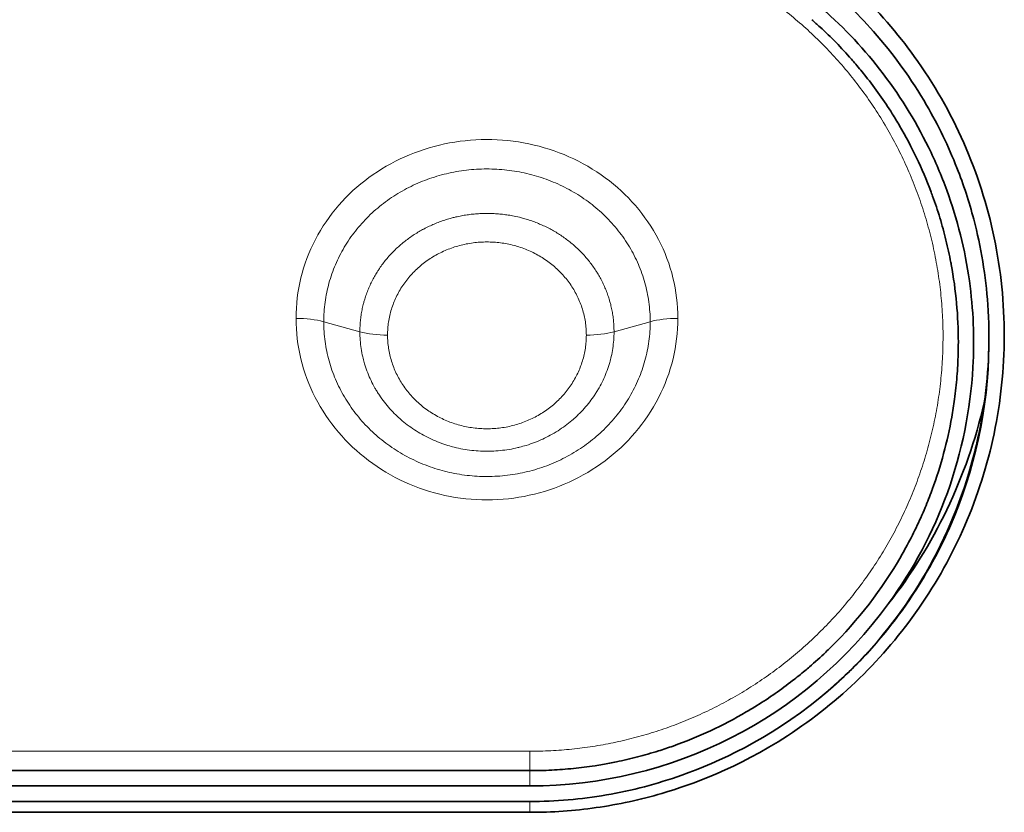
# Model space of a CAD drawing. Header units: millimetres. Extents: x 5 to 415, y 5 to 292.
# Tile 28 of 197: x 146.94 to 153.38, y 68.69 to 73.87. Entities that reach past the tile are written whole.
import ezdxf

# ---------------------------------------------------------------- set-up
doc = ezdxf.new("R2010")
doc.units = ezdxf.units.MM
doc.layers.add('Sichtbar (ISO)', color=7, linetype='Continuous', lineweight=35)
doc.layers.add('Sichtbar schmal (ISO)', color=7, linetype='Continuous', lineweight=18)

msp = doc.modelspace()

# ---------------------------------------------------------------- linework, layer by layer
at = {"layer": 'Sichtbar (ISO)'}
for p, q in [((153.27492816, 71.76787588), (153.27492816, 71.7946004)), ((150.27496891, 68.95830514), (124.07496891, 68.95830514)), ((150.2749689, 68.85830514), (122.77496892, 68.85830514)), ((122.77496894, 68.7571151), (150.27496876, 68.7571151)), ((137.17497053, 68.68607143), (150.27496876, 68.68607143))]:
    msp.add_line(p, q, dxfattribs=at)
msp.add_arc((150.27496891, 71.75830514), 2.9, 269.999999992, 323.909820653, dxfattribs=at)
for points, knots in [([(150.27496876, 68.68607143), (150.42025053, 68.68607143), (150.56470964, 68.69605356), (150.85417518, 68.73719403), (150.99733259, 68.76838277), (151.33286642, 68.8668671), (151.63157976, 68.97323565), (152.29864295, 69.40764304), (152.58980678, 69.69271127), (152.93580465, 70.19126326), (153.03600051, 70.37231181), (153.20153637, 70.75477791), (153.26520688, 70.95574976), (153.35236222, 71.37135742), (153.37453836, 71.58484907), (153.37531753, 72.01394386), (153.35312338, 72.22985286), (153.26477601, 72.65513101), (153.197984, 72.86305298), (153.02283307, 73.2603417), (152.91518777, 73.44918334), (152.57235457, 73.92450725), (152.274336, 74.22678677), (151.56750727, 74.65501446), (151.28340904, 74.75151999), (150.95923259, 74.84080277), (150.8235324, 74.86865638), (150.54931349, 74.90539307), (150.41260199, 74.91433388), (150.27496877, 74.91433388)], [-0.74813348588, -0.74813348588, -0.74813348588, -0.74813348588, -0.69350285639, -0.69350285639, -0.63811595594, -0.63811595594, -0.5616446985, -0.5616446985, -0.48225592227, -0.48225592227, -0.44086187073, -0.44086187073, -0.39801923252, -0.39801923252, -0.35411278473, -0.35411278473, -0.3094241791, -0.3094241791, -0.2638199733, -0.2638199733, -0.21880128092, -0.21880128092, -0.1432425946, -0.1432425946, -0.08320164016, -0.08320164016, -0.04129097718, -0.04129097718, -0.000001, -0.000001, -0.000001, -0.000001]), ([(153.24381931, 71.36211594), (153.2746322, 71.57531801), (153.28249035, 71.79004147), (153.25457455, 72.19249596), (153.22367973, 72.3798673), (153.14560576, 72.67655685), (153.10895291, 72.78860435), (153.01028996, 73.0395509), (152.94396885, 73.17693826), (152.76845103, 73.47936355), (152.65240206, 73.64077625), (152.46598699, 73.85206204), (152.40876681, 73.91179946), (152.12126563, 74.18788017), (151.83088324, 74.39744827), (151.3683941, 74.59965306), (151.25996943, 74.63986529), (150.99289898, 74.72140766), (150.83293707, 74.7560633), (150.53908034, 74.79532967), (150.40715349, 74.80439743), (150.27496885, 74.80439743)], [0.00000101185, 0.00000101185, 0.00000101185, 0.00000101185, 0.06878310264, 0.06878310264, 0.12977322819, 0.12977322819, 0.16780048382, 0.16780048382, 0.21684205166, 0.21684205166, 0.28019677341, 0.28019677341, 0.30638105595, 0.30638105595, 0.40602680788, 0.40602680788, 0.43538756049, 0.43538756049, 0.47677095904, 0.47677095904, 0.51002380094, 0.51002380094, 0.51002380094, 0.51002380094]), ([(150.27496888, 74.65830514), (150.39538587, 74.65830514), (150.51521775, 74.65083503), (150.75582018, 74.62077472), (150.87546378, 74.59804106), (151.24158518, 74.50448975), (151.47798927, 74.40907472), (151.86275384, 74.19236266), (152.0164573, 74.08459665), (152.30697317, 73.83665576), (152.44184246, 73.69531119), (152.6851813, 73.38365289), (152.79200241, 73.21246397), (152.92462792, 72.94137362), (152.96442488, 72.84785538), (153.03416557, 72.65676513), (153.06404374, 72.55921401), (153.11337069, 72.36149988), (153.13282028, 72.26138671), (153.17308039, 71.97380015), (153.18106082, 71.78441471), (153.15470603, 71.31759432), (153.09915501, 71.0413745), (152.91091123, 70.51893663), (152.78203102, 70.27446784), (152.6184324, 70.05003736)], [0.000001, 0.000001, 0.000001, 0.000001, 0.03612610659, 0.03612610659, 0.07287266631, 0.07287266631, 0.15067822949, 0.15067822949, 0.20886028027, 0.20886028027, 0.2704654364, 0.2704654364, 0.33492968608, 0.33492968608, 0.36769679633, 0.36769679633, 0.40062816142, 0.40062816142, 0.43352015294, 0.43352015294, 0.49426360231, 0.49426360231, 0.58310103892, 0.58310103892, 0.66866373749, 0.66866373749, 0.66866373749, 0.66866373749]), ([(152.69103321, 73.17344828), (152.67572368, 73.19958457), (152.6596699, 73.22601957), (152.64292495, 73.25255544), (152.61684209, 73.2938892), (152.58907879, 73.33546527), (152.55995514, 73.37658733), (152.53143362, 73.41685917), (152.50160797, 73.45669469), (152.47090193, 73.49550905), (152.4490675, 73.52310913), (152.4267905, 73.55019436), (152.4042593, 73.57657958), (152.39493797, 73.58749534), (152.38556979, 73.59829597), (152.37615963, 73.60897994), (152.34325223, 73.64634186), (152.3098308, 73.68227522), (152.27611252, 73.716729), (152.24137069, 73.75222866), (152.20631397, 73.78615742), (152.17119061, 73.81848551), (152.15318457, 73.83505855), (152.1351611, 73.8512109), (152.11715453, 73.86694212)], [0.33974161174, 0.33974161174, 0.33974161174, 0.33974161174, 0.36000213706, 0.36000213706, 0.36000213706, 0.39156106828, 0.39156106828, 0.39156106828, 0.42246750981, 0.42246750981, 0.42246750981, 0.44444444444, 0.44444444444, 0.44444444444, 0.45353646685, 0.45353646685, 0.45353646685, 0.48533133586, 0.48533133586, 0.48533133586, 0.51809137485, 0.51809137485, 0.51809137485, 0.53488585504, 0.53488585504, 0.53488585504, 0.53488585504]), ([(153.02856368, 72.26596233), (153.02775769, 72.27033411), (153.02694145, 72.27470312), (153.02611501, 72.27906913), (153.01674198, 72.32858586), (153.00605224, 72.37771481), (152.99416319, 72.42612402), (152.98206671, 72.47537782), (152.96872885, 72.5238861), (152.95433516, 72.57132182), (152.93950863, 72.62018398), (152.923562, 72.66790763), (152.90676098, 72.71416624), (152.90464684, 72.71998717), (152.90251924, 72.72578494), (152.90037878, 72.73155894), (152.89860688, 72.73633874), (152.89682643, 72.74110203), (152.89503713, 72.74584986)], [0.11180214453, 0.11180214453, 0.11180214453, 0.11180214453, 0.11476543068, 0.11476543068, 0.11476543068, 0.14837331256, 0.14837331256, 0.14837331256, 0.18256754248, 0.18256754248, 0.18256754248, 0.21779002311, 0.21779002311, 0.21779002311, 0.22222222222, 0.22222222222, 0.22222222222, 0.22589125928, 0.22589125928, 0.22589125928, 0.22589125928]), ([(153.27492804, 71.76787588), (153.2749281, 71.7559182), (153.27485689, 71.74395645), (153.26990199, 71.32830615), (153.18395992, 70.92390997), (152.92686906, 70.34363676), (152.81549703, 70.15174408), (152.60991194, 69.87434876), (152.53121451, 69.78053554), (152.35998887, 69.60013304), (152.26756809, 69.51425355), (152.16960918, 69.43409721)], [-0.27853566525, -0.27853566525, -0.27853566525, -0.27853566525, -0.27469490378, -0.27469490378, -0.14511412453, -0.14511412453, -0.07616854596, -0.07616854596, -0.0386050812, -0.0386050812, -0.00000099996, -0.00000099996, -0.00000099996, -0.00000099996]), ([(153.0320307, 71.26982763), (153.03885993, 71.30837291), (153.04491125, 71.34723252), (153.05015974, 71.38639706), (153.05669301, 71.43514871), (153.06198238, 71.484373), (153.06597377, 71.53404819), (153.06992148, 71.58317968), (153.07259944, 71.6327523), (153.07394903, 71.68274054), (153.07462627, 71.70782541), (153.07496888, 71.73301483), (153.07496888, 71.75830514)], [0.89248870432, 0.89248870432, 0.89248870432, 0.89248870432, 0.91875084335, 0.91875084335, 0.91875084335, 0.95144170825, 0.95144170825, 0.95144170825, 0.98377477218, 0.98377477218, 0.98377477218, 1, 1, 1, 1]), ([(153.24381928, 71.36211535), (153.22654799, 71.23978275), (153.2020773, 71.11840377), (153.17038622, 70.9987749), (153.10160655, 70.73914241), (152.9988154, 70.48775351), (152.86377101, 70.25354443), (152.73390596, 70.02831794), (152.57421575, 69.81897804), (152.38893109, 69.63318234), (152.31931597, 69.56337521), (152.24608762, 69.49689189), (152.16960918, 69.4340972)], [0, 0, 0, 0, 0.1655203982, 0.1655203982, 0.1655203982, 0.5247520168, 0.5247520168, 0.5247520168, 0.8702060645, 0.8702060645, 0.8702060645, 1, 1, 1, 1]), ([(153.24381767, 71.36211574), (153.18805667, 71.12184767), (153.10628591, 70.8868015), (152.89565239, 70.4464641), (152.76830773, 70.24030215), (152.6184324, 70.05003736)], [0.00000098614, 0.00000098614, 0.00000098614, 0.00000098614, 0.0766221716, 0.0766221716, 0.15081535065, 0.15081535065, 0.15081535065, 0.15081535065]), ([(152.70062767, 70.35967053), (152.70312183, 70.36399606), (152.70559754, 70.36831636), (152.70805463, 70.37263072), (152.71637945, 70.38724815), (152.7244899, 70.4017951), (152.73240536, 70.41628955), (152.75610779, 70.45969246), (152.77807217, 70.50261895), (152.7987285, 70.54560707), (152.81988513, 70.58963638), (152.83967012, 70.63373164), (152.85839841, 70.67854054), (152.87361865, 70.71495617), (152.88813833, 70.75184469), (152.90205246, 70.78957821), (152.90295984, 70.7920389), (152.9038646, 70.79450315), (152.90476671, 70.79697093)], [0.66323407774, 0.66323407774, 0.66323407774, 0.66323407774, 0.66666666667, 0.66666666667, 0.66666666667, 0.67829656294, 0.67829656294, 0.67829656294, 0.71312171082, 0.71312171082, 0.71312171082, 0.74879033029, 0.74879033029, 0.74879033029, 0.77777777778, 0.77777777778, 0.77777777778, 0.77966811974, 0.77966811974, 0.77966811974, 0.77966811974]), ([(151.68958376, 69.3419309), (151.71304063, 69.35566321), (151.73597885, 69.3695494), (151.75848513, 69.38360951), (151.79935943, 69.4091445), (151.83881272, 69.4352475), (151.87732163, 69.46212028), (151.91642148, 69.48940544), (151.95454863, 69.51748486), (151.9921346, 69.54666741), (152.01921861, 69.56769602), (152.0460202, 69.58929952), (152.07267566, 69.61162164), (152.08268626, 69.62000483), (152.09267406, 69.62848806), (152.10263638, 69.63707164), (152.13830929, 69.66780763), (152.17365593, 69.69983111), (152.20855169, 69.73314895), (152.21915147, 69.74326943), (152.22970964, 69.75350934), (152.24022265, 69.76386855)], [0.33357830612, 0.33357830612, 0.33357830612, 0.33357830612, 0.35209027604, 0.35209027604, 0.35209027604, 0.38571039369, 0.38571039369, 0.38571039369, 0.41984642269, 0.41984642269, 0.41984642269, 0.44444444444, 0.44444444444, 0.44444444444, 0.45368235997, 0.45368235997, 0.45368235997, 0.48676135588, 0.48676135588, 0.48676135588, 0.49680928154, 0.49680928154, 0.49680928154, 0.49680928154]), ([(152.16960922, 69.43409718), (151.82999034, 69.15971784), (151.50690687, 69.01355547), (151.10825404, 68.87204025), (150.94338822, 68.8283734), (150.60960445, 68.77102319), (150.4430283, 68.7571151), (150.27496876, 68.7571151)], [0.000001, 0.000001, 0.000001, 0.000001, 0.13293702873, 0.13293702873, 0.22165069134, 0.22165069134, 0.30884922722, 0.30884922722, 0.30884922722, 0.30884922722]), ([(150.27496891, 68.95830514), (150.32232564, 68.95830518), (150.36997804, 68.95950782), (150.41781028, 68.96195109), (150.46508804, 68.96436603), (150.51254136, 68.96799304), (150.56006713, 68.97285744), (150.60704621, 68.9776659), (150.65409603, 68.98368344), (150.70111314, 68.99092351), (150.71772798, 68.99348199), (150.73433872, 68.99619308), (150.75094086, 68.99905698), (150.78085073, 69.00421647), (150.81072613, 69.00987037), (150.84058457, 69.01602891), (150.88663945, 69.02552809), (150.93265465, 69.03622667), (150.97868666, 69.04817945), (151.02409584, 69.05997052), (151.0695216, 69.07298218), (151.11500633, 69.08728716), (151.14685144, 69.09730247), (151.17872535, 69.10795206), (151.21063791, 69.11926676)], [0, 0, 0, 0, 0.03356111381, 0.03356111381, 0.03356111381, 0.06673317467, 0.06673317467, 0.06673317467, 0.09952365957, 0.09952365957, 0.09952365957, 0.11111111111, 0.11111111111, 0.11111111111, 0.13198668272, 0.13198668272, 0.13198668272, 0.16418602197, 0.16418602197, 0.16418602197, 0.19594970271, 0.19594970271, 0.19594970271, 0.21818833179, 0.21818833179, 0.21818833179, 0.21818833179])]:
    msp.add_open_spline(points, degree=3, knots=knots, dxfattribs=at)
for points in [[(152.69103374, 73.17344848), (152.77109072, 73.03676777), (152.83944689, 72.89333585), (152.89503677, 72.74584974)], [(153.02856368, 72.26596233), (153.0593198, 72.09913704), (153.07496887, 71.92869865), (153.07496888, 71.75830514)], [(153.03203068, 71.26982762), (153.0036889, 71.10986043), (152.96109835, 70.95106971), (152.90476671, 70.79697093)], [(152.70062776, 70.3596705), (152.57625689, 70.14397363), (152.4203708, 69.94138108), (152.24022258, 69.76386844)], [(151.68958376, 69.3419309), (151.53813942, 69.25327094), (151.37701718, 69.17825623), (151.21063788, 69.11926681)]]:
    msp.add_open_spline(points, degree=3, dxfattribs=at)
at = {"layer": 'Sichtbar schmal (ISO)'}
for p, q in [((149.16469173, 71.82743316), (148.92838171, 71.89268482)), ((150.82524608, 71.82743639), (151.0615561, 71.89268377)), ((150.27496891, 69.08514174), (124.07496891, 69.08514174)), ((150.27496891, 69.08514657), (150.27496891, 68.95830514)), ((150.27496891, 68.85830514), (150.27496891, 68.95830514)), ((150.27496876, 68.68607143), (150.27496876, 68.7571151))]:
    msp.add_line(p, q, dxfattribs=at)
for centre, major_axis, ratio, start_param, end_param in [((148.74747032, 71.80526654), (-0.3, -0.00000216), 0.3652818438, 4.0650823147, 4.7123863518), ((151.2424675, 71.80527372), (0.3, -0.00000003), 0.3652536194, 1.5707963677, 2.2181004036), ((149.34560313, 71.91487971), (0.3, 0.00001439), 0.3653740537, 4.0650674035, 4.7123714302), ((150.64433468, 71.91481647), (-0.3, -0.0000171), 0.3651650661, 1.5707755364, 2.2180795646)]:
    msp.add_ellipse(centre, major_axis=major_axis, ratio=ratio, start_param=start_param, end_param=end_param, dxfattribs=at)
for points, knots in [([(150.27496891, 74.50354164), (150.31819851, 74.5035416), (150.40463244, 74.50145359), (150.53413708, 74.49207871), (150.66336359, 74.47642716), (150.79222981, 74.45444079), (150.92041304, 74.42609478), (151.04766612, 74.39135837), (151.17376886, 74.35018885), (151.29847274, 74.30254531), (151.42148181, 74.24840407), (151.54247346, 74.18775927), (151.66111166, 74.12062073), (151.77704287, 74.04701919), (151.88989203, 73.96701433), (151.99926467, 73.88070084), (152.10475347, 73.78821135), (152.20594527, 73.68971808), (152.30242839, 73.58543274), (152.3937993, 73.47560547), (152.47966537, 73.36052729), (152.55964505, 73.2405379), (152.63337689, 73.11602428), (152.70053367, 72.98740664), (152.76083036, 72.85512267), (152.81402292, 72.71962452), (152.85990497, 72.5813847), (152.89831055, 72.44089003), (152.92911673, 72.29862937), (152.95224192, 72.15508562), (152.96764216, 72.01073732), (152.97530893, 71.86606246), (152.97526888, 71.7215341), (152.9675821, 71.57761015), (152.95233782, 71.43472372), (152.92964896, 71.29328179), (152.89964876, 71.1536729), (152.86249011, 71.01627348), (152.81834346, 70.88144318), (152.7673918, 70.74951764), (152.7098298, 70.62081625), (152.64586571, 70.49564839), (152.57571835, 70.37430699), (152.49961499, 70.257069), (152.41779287, 70.14420021), (152.33049976, 70.03595429), (152.23798631, 69.93256534), (152.14050414, 69.83425024), (152.03831511, 69.74121946), (151.9316928, 69.65367599), (151.8209173, 69.57180994), (151.70627296, 69.49579761), (151.58805015, 69.42580325), (151.46654699, 69.36197989), (151.3420697, 69.30446878), (151.21492977, 69.25339748), (151.08544008, 69.20887859), (150.95391505, 69.17101085), (150.82069541, 69.13988545), (150.68595592, 69.11554473), (150.54987759, 69.09805157), (150.41271468, 69.08750059), (150.32089927, 69.08514178), (150.27496891, 69.08514174)], [0, 0, 0, 0, 0.0147420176, 0.0294709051, 0.0442881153, 0.0591906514, 0.0741847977, 0.0892889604, 0.1045279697, 0.1199197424, 0.1354754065, 0.1512046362, 0.1671166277, 0.1832180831, 0.199511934, 0.2159976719, 0.2326712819, 0.2495256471, 0.2665510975, 0.2837357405, 0.301065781, 0.3185241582, 0.3360886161, 0.3537363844, 0.3714474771, 0.3892021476, 0.4069800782, 0.4247604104, 0.4425241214, 0.4602552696, 0.4779391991, 0.4955614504, 0.5131083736, 0.5305683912, 0.5479329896, 0.5651971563, 0.5823578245, 0.5994117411, 0.6163564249, 0.633192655, 0.6499234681, 0.6665497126, 0.6830728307, 0.699498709, 0.7158308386, 0.7320712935, 0.7482264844, 0.7643037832, 0.7803086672, 0.7962458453, 0.812120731, 0.8279392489, 0.843707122, 0.8594297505, 0.8751122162, 0.8907592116, 0.9063760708, 0.9219690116, 0.9375434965, 0.9530967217, 0.9686940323, 0.9843369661, 1, 1, 1, 1]), ([(148.92838171, 71.89268518), (148.92838073, 71.91409286), (148.92983006, 71.95677451), (148.93631317, 72.02039589), (148.94704711, 72.08330718), (148.96199382, 72.14536261), (148.98106929, 72.20627431), (149.00418067, 72.2658057), (149.03122599, 72.32373858), (149.06208368, 72.37984811), (149.09661267, 72.4339132), (149.1346562, 72.48572478), (149.17604813, 72.53509103), (149.22061301, 72.58183443), (149.26816037, 72.62578521), (149.31849243, 72.66678876), (149.37140357, 72.70470383), (149.42667861, 72.73940066), (149.48409978, 72.77076465), (149.5434416, 72.79869252), (149.60447325, 72.82309346), (149.66696403, 72.84389055), (149.73067634, 72.86101758), (149.79537184, 72.87442094), (149.86081156, 72.88405894), (149.92675206, 72.88990099), (149.99295171, 72.89192833), (150.05916674, 72.89013353), (150.12515244, 72.88452067), (150.19066664, 72.87510518), (150.25546459, 72.86191452), (150.31930459, 72.8449877), (150.38194649, 72.82437568), (150.44314944, 72.80014276), (150.50267925, 72.77236437), (150.56030218, 72.7411301), (150.61578879, 72.70654298), (150.66891832, 72.66871728), (150.71947215, 72.62778326), (150.76724046, 72.58388414), (150.81202352, 72.53717533), (150.85362955, 72.48782709), (150.89188067, 72.43601885), (150.92660622, 72.38194882), (150.95764758, 72.32583211), (150.98486894, 72.2678836), (151.0081537, 72.20831454), (151.02738968, 72.14736406), (151.04251916, 72.08513453), (151.05345422, 72.02175984), (151.0600774, 71.95747764), (151.06155705, 71.91428417), (151.0615561, 71.89268377)], [0, 0, 0, 0, 0.02040343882, 0.04066407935, 0.06094160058, 0.08119834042, 0.1014197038, 0.12161049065, 0.14177801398, 0.16191871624, 0.18202547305, 0.20209577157, 0.22213032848, 0.24212893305, 0.26209078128, 0.2820161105, 0.30190587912, 0.32176167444, 0.34158550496, 0.36137965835, 0.38114706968, 0.4008911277, 0.42061546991, 0.44032414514, 0.46002144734, 0.47971180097, 0.49939976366, 0.51908989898, 0.53878677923, 0.5584948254, 0.57821835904, 0.5979614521, 0.61772775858, 0.63752071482, 0.65734327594, 0.67719776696, 0.69708621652, 0.71701022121, 0.73697078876, 0.75696819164, 0.77700163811, 0.79707083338, 0.81717647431, 0.83731638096, 0.85748345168, 0.87767381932, 0.89789337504, 0.91815119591, 0.93842018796, 0.95884819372, 0.97941324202, 0.99999993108, 0.99999993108, 0.99999993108, 0.99999993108]), ([(150.82524608, 71.82743639), (150.82524589, 71.83935243), (150.82495168, 71.8512866), (150.82436268, 71.86322108), (150.82377458, 71.87513734), (150.82289259, 71.88705392), (150.82171586, 71.89895296), (150.82054107, 71.91083236), (150.81907252, 71.92269427), (150.81731147, 71.93452141), (150.81555346, 71.94632814), (150.81350396, 71.9581002), (150.81116362, 71.9698283), (150.8088275, 71.98153526), (150.80620158, 71.99319842), (150.80328795, 72.00480353), (150.80124555, 72.01293849), (150.79906177, 72.02104492), (150.79673745, 72.02911867), (150.79575211, 72.03254135), (150.79474154, 72.03595788), (150.79370582, 72.03936793), (150.79023234, 72.05080409), (150.78647587, 72.0621674), (150.78243935, 72.07344569), (150.7784087, 72.08470761), (150.7740988, 72.09588475), (150.7695134, 72.10696455), (150.76493471, 72.11802817), (150.76008133, 72.12899473), (150.75495799, 72.13985133), (150.74984218, 72.15069198), (150.74445721, 72.16142299), (150.7388082, 72.17203241), (150.73316754, 72.18262615), (150.72726363, 72.19309865), (150.72110169, 72.20343899), (150.7182863, 72.2081635), (150.71541703, 72.21286041), (150.71249453, 72.2175286), (150.70903035, 72.22306203), (150.70549149, 72.22855599), (150.70187961, 72.23400794), (150.695229, 72.24404672), (150.68833079, 72.25394299), (150.68119669, 72.26368181), (150.67406501, 72.27341731), (150.66669761, 72.28299546), (150.65910704, 72.2924031), (150.65151175, 72.3018166), (150.64369302, 72.31105936), (150.63566392, 72.32012006), (150.62762202, 72.32919519), (150.61936908, 72.33808766), (150.61092082, 72.34678565), (150.60044208, 72.35757414), (150.58966283, 72.3680633), (150.57861389, 72.37823508), (150.57177037, 72.38453531), (150.56482171, 72.39071079), (150.55777015, 72.39676175), (150.54851001, 72.40470788), (150.53907244, 72.41243931), (150.52946143, 72.41995603), (150.51983736, 72.42748298), (150.51003936, 72.43479464), (150.50007192, 72.44188934), (150.49010582, 72.44898309), (150.47997032, 72.45585994), (150.46966854, 72.46251803), (150.4593835, 72.46916531), (150.44893271, 72.47559453), (150.43831806, 72.4818033), (150.42809955, 72.48778036), (150.41772918, 72.49355311), (150.4072084, 72.49911836), (150.39598398, 72.50505582), (150.38459072, 72.51076277), (150.37304661, 72.51622718), (150.36192445, 72.52149186), (150.35066228, 72.52653141), (150.33927642, 72.53133686), (150.327916, 72.53613158), (150.31643245, 72.54069325), (150.3048423, 72.54501451), (150.29326538, 72.54933085), (150.28158212, 72.55340732), (150.26980995, 72.55723786), (150.25803845, 72.56106819), (150.24617806, 72.56465261), (150.2342473, 72.56798641), (150.22514853, 72.57052887), (150.21600884, 72.5729256), (150.20683633, 72.5751752), (150.19191035, 72.57883587), (150.17689477, 72.58210251), (150.16180996, 72.58497468), (150.14960565, 72.5872984), (150.137356, 72.58936394), (150.12507197, 72.59117122), (150.11277317, 72.59298067), (150.1004399, 72.59453124), (150.08808316, 72.5958231), (150.07571421, 72.59711624), (150.06332173, 72.59815015), (150.05091628, 72.59892526), (150.03850123, 72.59970096), (150.02607319, 72.60021745), (150.01364268, 72.60047529), (150.00691038, 72.60061494), (150.00017734, 72.60067873), (149.99344527, 72.60066677), (149.98774018, 72.60065663), (149.98203594, 72.6005921), (149.97633356, 72.60047319), (149.96389673, 72.60021384), (149.95146879, 72.59969583), (149.93906029, 72.59891956), (149.92664853, 72.59814308), (149.91425623, 72.59710819), (149.90189389, 72.59581547), (149.88953081, 72.59452268), (149.87719768, 72.59297201), (149.86490542, 72.59116429), (149.85261489, 72.58935682), (149.84036521, 72.58729237), (149.82816716, 72.58497198), (149.81597328, 72.58265239), (149.803831, 72.58007703), (149.79175076, 72.57724708), (149.78808386, 72.57638806), (149.78442268, 72.57550558), (149.78076751, 72.57459968), (149.77238741, 72.57252275), (149.76403843, 72.5703236), (149.75572574, 72.56800324), (149.74379058, 72.56467171), (149.73193025, 72.56109028), (149.72016039, 72.55726303), (149.70838671, 72.55343455), (149.69670358, 72.54936009), (149.68512577, 72.54504469), (149.67353713, 72.54072525), (149.66205402, 72.5361644), (149.6506905, 72.53136798), (149.63930936, 72.52656412), (149.62804818, 72.52152396), (149.61692107, 72.51625449), (149.60507875, 72.51064632), (149.5933883, 72.5047784), (149.58186679, 72.49866085), (149.57166206, 72.49324246), (149.56159111, 72.48762526), (149.55165755, 72.48181225), (149.54105005, 72.47560486), (149.5305992, 72.46917421), (149.52030945, 72.46252319), (149.51001181, 72.45586706), (149.49987551, 72.44899023), (149.48990606, 72.44189546), (149.47993971, 72.43480289), (149.47014009, 72.42749251), (149.46051383, 72.41996726), (149.45090091, 72.41245243), (149.44146085, 72.40472333), (149.43219949, 72.39678155), (149.42499182, 72.39060084), (149.4178924, 72.3842913), (149.41090433, 72.3778536), (149.40000388, 72.36781163), (149.38937129, 72.35746329), (149.3790334, 72.34682439), (149.37058259, 72.33812751), (149.36232871, 72.32923653), (149.35428624, 72.32016218), (149.34625678, 72.31110251), (149.33843804, 72.30186008), (149.33084206, 72.29244491), (149.32325322, 72.28303858), (149.31588673, 72.27345985), (149.3087544, 72.26372039), (149.30162395, 72.25398349), (149.29472755, 72.24408595), (149.28807641, 72.23404105), (149.28442628, 72.22852845), (149.28085002, 72.22297148), (149.27734928, 72.21737248), (149.27446869, 72.21276533), (149.27163912, 72.20812932), (149.26886134, 72.20346565), (149.26270376, 72.19312757), (149.25680067, 72.18265357), (149.25115889, 72.17205592), (149.2455118, 72.16144828), (149.24012651, 72.15071677), (149.23500944, 72.1398749), (149.22988584, 72.12901918), (149.22503114, 72.11805284), (149.22045101, 72.10699048), (149.21586349, 72.09591028), (149.21155143, 72.08473377), (149.20751915, 72.07347547), (149.20347899, 72.06219517), (149.19971971, 72.05083275), (149.19624442, 72.03940231), (149.19517325, 72.03587916), (149.19412905, 72.03234954), (149.19311191, 72.0288139), (149.1908214, 72.02085201), (149.18866853, 72.01285994), (149.18665384, 72.00484182), (149.18373725, 71.99323426), (149.18111024, 71.98157212), (149.1787739, 71.9698681), (149.17643202, 71.95813639), (149.17438217, 71.9463626), (149.17262473, 71.9345598), (149.17086337, 71.92273068), (149.16939572, 71.91087242), (149.16822157, 71.89899577), (149.16704496, 71.88709431), (149.16616309, 71.87517439), (149.16557505, 71.8632534), (149.16498584, 71.85130865), (149.16469165, 71.83936282), (149.16469173, 71.82743316)], [0, 0, 0, 0, 0.0146713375, 0.0146713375, 0.0146713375, 0.0293202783, 0.0293202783, 0.0293202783, 0.0439450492, 0.0439450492, 0.0439450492, 0.0585445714, 0.0585445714, 0.0585445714, 0.0731177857, 0.0731177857, 0.0731177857, 0.0833333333, 0.0833333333, 0.0833333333, 0.0876639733, 0.0876639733, 0.0876639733, 0.1021874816, 0.1021874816, 0.1021874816, 0.1166899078, 0.1166899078, 0.1166899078, 0.1311711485, 0.1311711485, 0.1311711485, 0.1456311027, 0.1456311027, 0.1456311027, 0.1600696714, 0.1600696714, 0.1600696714, 0.1666666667, 0.1666666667, 0.1666666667, 0.1744864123, 0.1744864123, 0.1744864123, 0.1888850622, 0.1888850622, 0.1888850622, 0.2032788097, 0.2032788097, 0.2032788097, 0.2176815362, 0.2176815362, 0.2176815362, 0.2321072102, 0.2321072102, 0.2321072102, 0.25, 0.25, 0.25, 0.2610824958, 0.2610824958, 0.2610824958, 0.2756360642, 0.2756360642, 0.2756360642, 0.2902094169, 0.2902094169, 0.2902094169, 0.3047808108, 0.3047808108, 0.3047808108, 0.3193285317, 0.3193285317, 0.3193285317, 0.3333333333, 0.3333333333, 0.3333333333, 0.3482747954, 0.3482747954, 0.3482747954, 0.3626701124, 0.3626701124, 0.3626701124, 0.3770332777, 0.3770332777, 0.3770332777, 0.3913800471, 0.3913800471, 0.3913800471, 0.4057259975, 0.4057259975, 0.4057259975, 0.4166666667, 0.4166666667, 0.4166666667, 0.4344698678, 0.4344698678, 0.4344698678, 0.4488734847, 0.4488734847, 0.4488734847, 0.4632944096, 0.4632944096, 0.4632944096, 0.4777295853, 0.4777295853, 0.4777295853, 0.4921759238, 0.4921759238, 0.4921759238, 0.5, 0.5, 0.5, 0.5066304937, 0.5066304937, 0.5066304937, 0.5210915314, 0.5210915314, 0.5210915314, 0.5355563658, 0.5355563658, 0.5355563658, 0.550022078, 0.550022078, 0.550022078, 0.5644857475, 0.5644857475, 0.5644857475, 0.5789444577, 0.5789444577, 0.5789444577, 0.5833333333, 0.5833333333, 0.5833333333, 0.593395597, 0.593395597, 0.593395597, 0.6078427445, 0.6078427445, 0.6078427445, 0.6222945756, 0.6222945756, 0.6222945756, 0.6367599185, 0.6367599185, 0.6367599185, 0.651247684, 0.651247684, 0.651247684, 0.6666666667, 0.6666666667, 0.6666666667, 0.6803234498, 0.6803234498, 0.6803234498, 0.694906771, 0.694906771, 0.694906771, 0.7095012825, 0.7095012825, 0.7095012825, 0.724091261, 0.724091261, 0.724091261, 0.7386610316, 0.7386610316, 0.7386610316, 0.75, 0.75, 0.75, 0.7676872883, 0.7676872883, 0.7676872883, 0.782145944, 0.782145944, 0.782145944, 0.7965811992, 0.7965811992, 0.7965811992, 0.8110029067, 0.8110029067, 0.8110029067, 0.8254208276, 0.8254208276, 0.8254208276, 0.8333333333, 0.8333333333, 0.8333333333, 0.8398441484, 0.8398441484, 0.8398441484, 0.8542768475, 0.8542768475, 0.8542768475, 0.8687231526, 0.8687231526, 0.8687231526, 0.8831878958, 0.8831878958, 0.8831878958, 0.8976759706, 0.8976759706, 0.8976759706, 0.9121923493, 0.9121923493, 0.9121923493, 0.9166666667, 0.9166666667, 0.9166666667, 0.9267423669, 0.9267423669, 0.9267423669, 0.9413286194, 0.9413286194, 0.9413286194, 0.9559493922, 0.9559493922, 0.9559493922, 0.9706027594, 0.9706027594, 0.9706027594, 0.9852867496, 0.9852867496, 0.9852867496, 1, 1, 1, 1]), ([(149.34560312, 71.8052675), (149.34560252, 71.81959523), (149.34667518, 71.8481907), (149.35147394, 71.89079622), (149.35942257, 71.93289821), (149.37048918, 71.97435812), (149.38461585, 72.01496224), (149.40172957, 72.05451231), (149.42173998, 72.09281022), (149.44454489, 72.12967032), (149.47002502, 72.16491381), (149.4980478, 72.19836769), (149.52847187, 72.22987668), (149.56113706, 72.25928727), (149.59588156, 72.28646559), (149.63252757, 72.31128573), (149.67089376, 72.33363555), (149.71079426, 72.35341783), (149.75203369, 72.37054504), (149.79441745, 72.38494383), (149.83774326, 72.39655265), (149.88180748, 72.40532149), (149.92640465, 72.41121326), (149.97132661, 72.41420238), (150.01636482, 72.41427535), (150.06131032, 72.41143058), (150.1059536, 72.40567853), (150.15008526, 72.39704191), (150.19349719, 72.38555549), (150.23598408, 72.37126697), (150.27733988, 72.35423671), (150.31736756, 72.33453674), (150.35586775, 72.3122547), (150.39265082, 72.28748849), (150.42753229, 72.26035149), (150.46033147, 72.23097164), (150.49088489, 72.19948437), (150.51903151, 72.16604491), (150.54462892, 72.13081062), (150.56754467, 72.09395599), (150.58765933, 72.05566221), (150.60487218, 72.01611465), (150.6190913, 71.97551889), (150.63027096, 71.93398205), (150.63834987, 71.89161984), (150.64324199, 71.84861994), (150.64433526, 71.81971661), (150.64433469, 71.80526696)], [0, 0, 0, 0, 0.0225235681, 0.0449207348, 0.0673285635, 0.0897301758, 0.1121199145, 0.1344935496, 0.1568473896, 0.1791775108, 0.2014797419, 0.2237515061, 0.2459898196, 0.2681924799, 0.2903582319, 0.3124862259, 0.334577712, 0.3566348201, 0.3786607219, 0.4006596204, 0.4226358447, 0.4445944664, 0.4665410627, 0.4884814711, 0.5104218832, 0.5323684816, 0.554327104, 0.5763033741, 0.5983023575, 0.620328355, 0.6423856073, 0.6644771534, 0.6866052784, 0.708771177, 0.730974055, 0.7532127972, 0.7754849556, 0.7977878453, 0.820118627, 0.8424732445, 0.8648478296, 0.8872376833, 0.909641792, 0.9320425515, 0.9545954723, 0.9772852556, 1, 1, 1, 1]), ([(151.0615561, 71.8926836), (151.06155701, 71.87127198), (151.06010787, 71.8285715), (151.05363227, 71.76485647), (151.04292656, 71.70180286), (151.02802942, 71.63951737), (151.00901053, 71.57824821), (150.98595685, 71.5182438), (150.95897246, 71.45974712), (150.92817984, 71.40299805), (150.89371685, 71.34822585), (150.85573451, 71.29564737), (150.81439628, 71.24546806), (150.76987653, 71.19788115), (150.72236243, 71.15306992), (150.67205084, 71.11120471), (150.6191459, 71.07244149), (150.56386094, 71.03692431), (150.50641441, 71.00478269), (150.44703166, 70.97613324), (150.38594347, 70.95107918), (150.32338297, 70.92970928), (150.25958871, 70.91209948), (150.19480132, 70.89831192), (150.12926282, 70.88839503), (150.06321908, 70.88238414), (149.99691481, 70.88030087), (149.93059678, 70.88215348), (149.86451251, 70.88793675), (149.79890722, 70.89763205), (149.73402773, 70.9112069), (149.67011836, 70.92861532), (149.60742104, 70.94979768), (149.54617698, 70.97467991), (149.4866221, 71.00317472), (149.42898968, 71.03518021), (149.3735083, 71.07058027), (149.32039895, 71.10924592), (149.26987793, 71.15103297), (149.2221531, 71.195784), (149.17742348, 71.24332785), (149.13587784, 71.29348053), (149.09769223, 71.34604799), (149.06303285, 71.40082158), (149.03205324, 71.45757973), (149.00489156, 71.51609032), (148.98166794, 71.57611645), (148.96248899, 71.6374067), (148.9473989, 71.6998822), (148.93648062, 71.76344378), (148.9298604, 71.82786033), (148.92838087, 71.87108348), (148.92838171, 71.89268482)], [0, 0, 0, 0, 0.02042192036, 0.04067386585, 0.06090788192, 0.08112042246, 0.10131155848, 0.12147980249, 0.14162322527, 0.16173845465, 0.18182241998, 0.20187423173, 0.22189426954, 0.24188249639, 0.26183859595, 0.28176300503, 0.30165697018, 0.3215221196, 0.34136026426, 0.36117358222, 0.38096465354, 0.40073636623, 0.42049186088, 0.44023447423, 0.45996773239, 0.47969529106, 0.49942088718, 0.51914826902, 0.53888118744, 0.55862329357, 0.57837813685, 0.59814906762, 0.61793923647, 0.63775156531, 0.65758864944, 0.67745269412, 0.6973455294, 0.71726878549, 0.7372237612, 0.75721092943, 0.77722995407, 0.79728076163, 0.81736377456, 0.83747823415, 0.85762096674, 0.87778871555, 0.89797876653, 0.91819316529, 0.93841835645, 0.9588280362, 0.97939769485, 0.99999986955, 0.99999986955, 0.99999986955, 0.99999986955]), ([(149.16469173, 71.82743316), (149.16469253, 71.80905732), (149.1653911, 71.79065389), (149.16678889, 71.77226682), (149.16818081, 71.75395678), (149.1702661, 71.73566299), (149.17304193, 71.71744309), (149.175796, 71.69936607), (149.17922983, 71.68136182), (149.18333443, 71.6634833), (149.18625789, 71.65074951), (149.18952157, 71.63807949), (149.1931202, 71.62549251), (149.19453704, 71.62053682), (149.19600598, 71.61559384), (149.1975268, 71.61066451), (149.20291046, 71.59321475), (149.20894414, 71.57593595), (149.21561553, 71.55886768), (149.22228174, 71.54181265), (149.22958468, 71.52496782), (149.23750886, 71.50837399), (149.24542606, 71.49179479), (149.25396341, 71.47546615), (149.26310355, 71.45942682), (149.26749578, 71.45171924), (149.27202721, 71.44407847), (149.27669556, 71.43650888), (149.28173069, 71.42834456), (149.28692464, 71.42026208), (149.29227277, 71.41226898), (149.30257301, 71.39687469), (149.3134454, 71.38181214), (149.32485146, 71.36713094), (149.33627061, 71.35243288), (149.34822461, 71.33811708), (149.36066846, 71.3242287), (149.37315041, 71.31029779), (149.38612518, 71.29679696), (149.39954195, 71.28376567), (149.4028579, 71.280545), (149.40620083, 71.27735298), (149.40956993, 71.27419015), (149.41989698, 71.26449534), (149.43047319, 71.25507706), (149.44128948, 71.24593875), (149.45568513, 71.23377637), (149.47050586, 71.22210971), (149.48573314, 71.21094861), (149.50097225, 71.19977884), (149.51661861, 71.18911535), (149.53265598, 71.17897114), (149.5482644, 71.16909825), (149.56424328, 71.1597172), (149.5805796, 71.150843), (149.59768131, 71.14155301), (149.61517035, 71.13281406), (149.63298938, 71.12466389), (149.6503287, 71.11673314), (149.66798042, 71.1093599), (149.68588737, 71.10257224), (149.70378011, 71.09578996), (149.72192763, 71.08959236), (149.74026951, 71.08400023), (149.7536438, 71.07992263), (149.76712139, 71.07616688), (149.78067785, 71.07273835), (149.78573336, 71.07145978), (149.79080013, 71.0702269), (149.79587734, 71.06903986), (149.81460549, 71.06466125), (149.83347575, 71.06090607), (149.85244838, 71.05777858), (149.87144587, 71.05464698), (149.89054602, 71.05214472), (149.90970864, 71.05027471), (149.92888222, 71.04840364), (149.94811836, 71.04716555), (149.96737781, 71.04656193), (149.97646624, 71.04627708), (149.98555987, 71.04613356), (149.9946545, 71.0461313), (150.00482977, 71.04612879), (150.01500612, 71.04630286), (150.02517673, 71.04665372), (150.04442882, 71.04731787), (150.06366036, 71.04861544), (150.08282563, 71.0505446), (150.10198117, 71.05247278), (150.12107051, 71.05503191), (150.1400474, 71.05821698), (150.15901394, 71.06140031), (150.17786816, 71.0652089), (150.19656462, 71.06963476), (150.2005995, 71.0705899), (150.20462702, 71.07157379), (150.20864674, 71.07258631), (150.22324255, 71.07626285), (150.23773707, 71.0803166), (150.25210484, 71.08474084), (150.27042728, 71.09038283), (150.28854354, 71.09662735), (150.30640263, 71.10345559), (150.32427495, 71.11028888), (150.34188969, 71.11770675), (150.35919837, 71.12568563), (150.37587102, 71.13337131), (150.39225968, 71.14157752), (150.40832331, 71.15027912), (150.42569929, 71.15969161), (150.44269178, 71.16968644), (150.45927632, 71.18024497), (150.47525715, 71.19041915), (150.49085921, 71.20111679), (150.50605901, 71.21232268), (150.52123508, 71.22351107), (150.53601018, 71.23520615), (150.55035978, 71.2473943), (150.56034663, 71.25587686), (150.57012729, 71.26459831), (150.57969294, 71.27355417), (150.58382355, 71.27742146), (150.58791446, 71.28133219), (150.5919643, 71.28528548), (150.60533595, 71.29833834), (150.61825967, 71.31185534), (150.63068915, 71.32580031), (150.64308086, 71.33970288), (150.6549813, 71.3540308), (150.66634881, 71.36874317), (150.67769685, 71.38343035), (150.68851374, 71.39850063), (150.69876298, 71.41390948), (150.70361245, 71.42120024), (150.70833487, 71.42856675), (150.71292684, 71.43600392), (150.71803523, 71.44427748), (150.72298243, 71.45263933), (150.72776449, 71.46108287), (150.73684715, 71.47711985), (150.74533397, 71.49345159), (150.75320255, 71.51003243), (150.7610779, 71.52662751), (150.76833395, 71.54347209), (150.7749525, 71.56051752), (150.78158145, 71.57758971), (150.7875709, 71.59486337), (150.79290813, 71.61229019), (150.79426666, 71.61672598), (150.79558294, 71.6211717), (150.79685682, 71.62562651), (150.80059862, 71.63871167), (150.8039744, 71.65187686), (150.80698061, 71.66510194), (150.8110202, 71.68287311), (150.81439241, 71.70075242), (150.81709313, 71.71869282), (150.81980031, 71.73667613), (150.82183278, 71.7547208), (150.82319102, 71.77277558), (150.82456183, 71.79099742), (150.82524587, 71.80922956), (150.82524608, 71.82743639)], [0, 0, 0, 0, 0.0225988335, 0.0225988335, 0.0225988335, 0.0451029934, 0.0451029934, 0.0451029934, 0.0674306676, 0.0674306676, 0.0674306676, 0.0833333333, 0.0833333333, 0.0833333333, 0.0895944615, 0.0895944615, 0.0895944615, 0.1117587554, 0.1117587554, 0.1117587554, 0.1339058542, 0.1339058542, 0.1339058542, 0.1560334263, 0.1560334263, 0.1560334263, 0.1666666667, 0.1666666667, 0.1666666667, 0.1781353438, 0.1781353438, 0.1781353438, 0.2002234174, 0.2002234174, 0.2002234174, 0.222336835, 0.222336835, 0.222336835, 0.2445179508, 0.2445179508, 0.2445179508, 0.25, 0.25, 0.25, 0.2668037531, 0.2668037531, 0.2668037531, 0.2891682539, 0.2891682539, 0.2891682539, 0.3115501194, 0.3115501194, 0.3115501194, 0.3333333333, 0.3333333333, 0.3333333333, 0.3561371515, 0.3561371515, 0.3561371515, 0.3783270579, 0.3783270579, 0.3783270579, 0.4004993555, 0.4004993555, 0.4004993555, 0.4166666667, 0.4166666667, 0.4166666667, 0.4226958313, 0.4226958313, 0.4226958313, 0.4449353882, 0.4449353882, 0.4449353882, 0.4672040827, 0.4672040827, 0.4672040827, 0.4894855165, 0.4894855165, 0.4894855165, 0.5, 0.5, 0.5, 0.5117638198, 0.5117638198, 0.5117638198, 0.5340317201, 0.5340317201, 0.5340317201, 0.5562883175, 0.5562883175, 0.5562883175, 0.578532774, 0.578532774, 0.578532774, 0.5833333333, 0.5833333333, 0.5833333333, 0.6007644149, 0.6007644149, 0.6007644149, 0.6229933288, 0.6229933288, 0.6229933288, 0.6452387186, 0.6452387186, 0.6452387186, 0.6666666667, 0.6666666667, 0.6666666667, 0.6898452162, 0.6898452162, 0.6898452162, 0.7121800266, 0.7121800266, 0.7121800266, 0.7344799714, 0.7344799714, 0.7344799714, 0.75, 0.75, 0.75, 0.7567018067, 0.7567018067, 0.7567018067, 0.7788296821, 0.7788296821, 0.7788296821, 0.8008902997, 0.8008902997, 0.8008902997, 0.8229131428, 0.8229131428, 0.8229131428, 0.8333333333, 0.8333333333, 0.8333333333, 0.8449253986, 0.8449253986, 0.8449253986, 0.866942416, 0.866942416, 0.866942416, 0.888978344, 0.888978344, 0.888978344, 0.9110488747, 0.9110488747, 0.9110488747, 0.9166666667, 0.9166666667, 0.9166666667, 0.9331678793, 0.9331678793, 0.9331678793, 0.9553413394, 0.9553413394, 0.9553413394, 0.9775678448, 0.9775678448, 0.9775678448, 1, 1, 1, 1]), ([(150.00465419, 71.19299918), (149.9942324, 71.19285218), (149.96873005, 71.19307315), (149.92822831, 71.1956839), (149.88340739, 71.20155748), (149.83912336, 71.21036643), (149.7955917, 71.22206804), (149.75302231, 71.23660565), (149.71162162, 71.25390882), (149.67159013, 71.27389351), (149.63312135, 71.29646334), (149.59640237, 71.32150867), (149.56161092, 71.34890907), (149.52891674, 71.3785318), (149.49847922, 71.41023423), (149.47044785, 71.44386317), (149.44496028, 71.47925651), (149.42214417, 71.51624183), (149.4021125, 71.55464073), (149.38496671, 71.59426591), (149.37079492, 71.63492277), (149.35964529, 71.6765016), (149.35158268, 71.71889343), (149.34669474, 71.76191837), (149.34560245, 71.79081802), (149.34560312, 71.8052675)], [0, 0, 0, 0, 0.030218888, 0.0739194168, 0.1176283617, 0.161349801, 0.2050878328, 0.2488464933, 0.2926296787, 0.3364412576, 0.3802848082, 0.4241638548, 0.4680816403, 0.5120409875, 0.5560442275, 0.6000933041, 0.6441897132, 0.6883334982, 0.7325232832, 0.7767572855, 0.8210413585, 0.8653496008, 0.9099906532, 0.9549434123, 1, 1, 1, 1]), ([(150.64433469, 71.80526696), (150.64433542, 71.79095126), (150.64326538, 71.76238135), (150.63847814, 71.71978375), (150.63055723, 71.67768233), (150.61953553, 71.6362062), (150.60547269, 71.5955594), (150.58844191, 71.55594139), (150.56852824, 71.51754032), (150.54583312, 71.48054413), (150.52046837, 71.44513026), (150.49256, 71.41146984), (150.46224404, 71.37972446), (150.42966847, 71.35004711), (150.39499093, 71.32258038), (150.35837976, 71.29745744), (150.32001089, 71.27479906), (150.28007044, 71.25471588), (150.23875015, 71.23730501), (150.19624992, 71.22265177), (150.15277461, 71.21082767), (150.10853376, 71.20189092), (150.06374184, 71.1958855), (150.02901685, 71.19354329), (150.00930223, 71.19306474), (150.00465419, 71.19299918)], [0, 0, 0, 0, 0.0454927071, 0.0906791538, 0.1358471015, 0.1809716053, 0.2260492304, 0.2710805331, 0.3160653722, 0.3610020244, 0.4058904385, 0.450732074, 0.4955289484, 0.5402834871, 0.5849985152, 0.6296774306, 0.6743237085, 0.7189411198, 0.7635335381, 0.8081050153, 0.852659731, 0.8972018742, 0.9417357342, 0.9862654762, 1, 1, 1, 1])]:
    msp.add_open_spline(points, degree=3, knots=knots, dxfattribs=at)
for points in [[(151.2424675, 71.91485379), (151.24246702, 72.005343), (151.22097339, 72.18092887), (151.12615947, 72.4339353), (150.97199744, 72.65934393), (150.77533644, 72.8407194), (150.53405392, 72.98043562), (150.27159031, 73.06451362), (149.99143535, 73.09324627), (149.71456096, 73.06345997), (149.45510423, 72.97988078), (149.21587438, 72.84148866), (149.01953352, 72.66115908), (148.86430604, 72.43532976), (148.76865391, 72.180036), (148.74747075, 72.00489313), (148.74747032, 71.91485509)], [(148.74747032, 71.91485509), (148.74746465, 71.82423771), (148.76907338, 71.64794646), (148.86347043, 71.39329659), (149.01714032, 71.16430375), (149.21342377, 70.97883585), (149.4540296, 70.83528489), (149.71712919, 70.7480945), (149.99718604, 70.71822781), (150.27457548, 70.74870583), (150.53512214, 70.83510709), (150.7743917, 70.97733939), (150.97095986, 71.16210622), (151.12585342, 71.3916798), (151.22122105, 71.64896847), (151.24247326, 71.82475036), (151.2424675, 71.91485379)]]:
    msp.add_open_spline(points, degree=3, dxfattribs=at)

doc.saveas('drawing.dxf')
